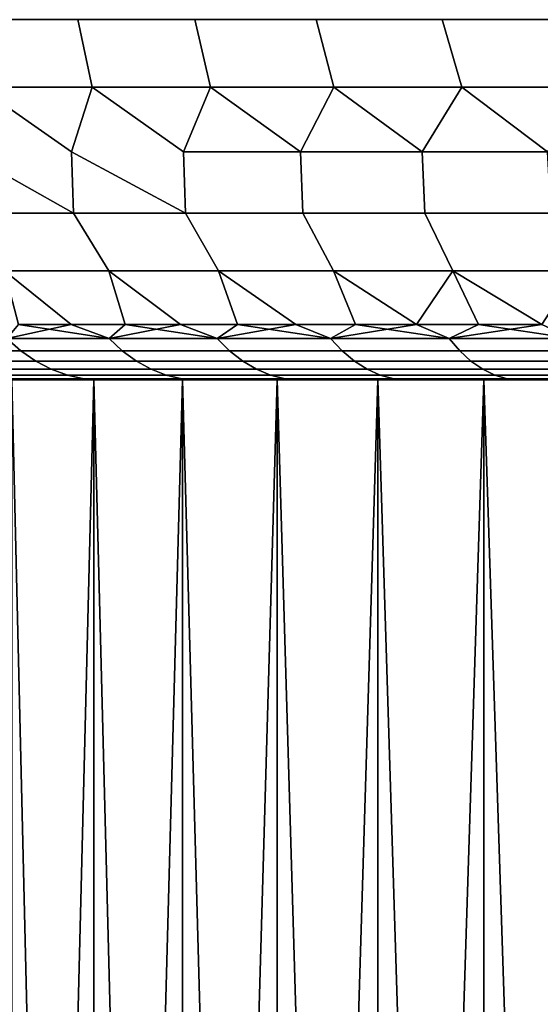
# Model space of a CAD drawing. Header units: metres. Extents: x -109 to 109, y -100 to 58.
# Tile 44 of 256: x -84.61 to -82.26, y 8.18 to 12.63. Entities that reach past the tile are written whole.
import ezdxf

# ---------------------------------------------------------------- set-up
doc = ezdxf.new("R2010")
doc.units = ezdxf.units.M
doc.layers.add('solid_21_062_100_XXX', color=7, linetype='CONTINUOUS')

msp = doc.modelspace()

# ---------------------------------------------------------------- linework, layer by layer
at = {"layer": 'solid_21_062_100_XXX'}
for points in [[(-84.792114, 12.322234, -8.979448), (-84.8498, 12.627393, -9.169026), (-84.345047, 12.627393, -9.604454), (-84.281189, 12.322234, -9.425644)], [(-84.345024, 12.627393, 9.604468), (-84.849785, 12.627393, 9.169042), (-84.792107, 12.322234, 8.979456), (-84.281181, 12.322234, 9.425651)], [(-84.281189, 12.322234, -9.425644), (-84.345047, 12.627393, -9.604454), (-83.817619, 12.627393, -10.01213), (-83.7463, 12.322234, -9.842808)], [(-83.817596, 12.627393, 10.012143), (-84.345024, 12.627393, 9.604468), (-84.281181, 12.322234, 9.425651), (-83.746292, 12.322234, 9.842813)], [(-83.7463, 12.322234, -9.842808), (-83.817619, 12.627393, -10.01213), (-83.269043, 12.627393, -10.390875), (-83.189087, 12.322234, -10.229654)], [(-83.269028, 12.627393, 10.390887), (-83.817596, 12.627393, 10.012143), (-83.746292, 12.322234, 9.842813), (-83.189079, 12.322234, 10.229659)], [(-82.611267, 12.322234, -10.584992), (-83.189087, 12.322234, -10.229654), (-83.269043, 12.627393, -10.390875), (-82.700912, 12.627393, -10.739595)], [(-82.700897, 12.627393, 10.739607), (-83.269028, 12.627393, 10.390887), (-83.189079, 12.322234, 10.229659), (-82.611259, 12.322234, 10.584997)], [(-82.014633, 12.322234, -10.907727), (-82.611267, 12.322234, -10.584992), (-82.700912, 12.627393, -10.739595), (-82.114868, 12.627393, -11.057284)], [(-82.700897, 12.627393, 10.739607), (-82.611259, 12.322234, 10.584997), (-82.014626, 12.322234, 10.907732), (-82.114845, 12.627393, 11.057295)], [(-84.792107, 12.322234, 8.979456), (-84.856895, 12.03047, 8.643314), (-84.3647, 11.753561, 8.800601), (-84.374031, 12.03047, 9.08539)], [(-84.792114, 12.322234, -8.979448), (-84.373856, 12.03047, -9.085543), (-84.3647, 11.753561, -8.800601), (-84.85672, 12.03047, -8.643484)], [(-84.281189, 12.322234, -9.425644), (-84.373856, 12.03047, -9.085543), (-84.792114, 12.322234, -8.979448)], [(-84.281181, 12.322234, 9.425651), (-84.792107, 12.322234, 8.979456), (-84.374031, 12.03047, 9.08539)], [(-84.281181, 12.322234, 9.425651), (-84.374031, 12.03047, 9.08539), (-83.858871, 11.753561, 9.227734), (-83.867813, 12.03047, 9.500526)], [(-84.281189, 12.322234, -9.425644), (-83.867638, 12.03047, -9.500662), (-83.858871, 11.753561, -9.227734), (-84.373856, 12.03047, -9.085543)], [(-83.7463, 12.322234, -9.842808), (-83.867638, 12.03047, -9.500662), (-84.281189, 12.322234, -9.425644)], [(-83.746292, 12.322234, 9.842813), (-84.281181, 12.322234, 9.425651), (-83.867813, 12.03047, 9.500526)], [(-83.746292, 12.322234, 9.842813), (-83.867813, 12.03047, 9.500526), (-83.339745, 12.03047, 9.887492)], [(-83.7463, 12.322234, -9.842808), (-83.339577, 12.03047, -9.887611), (-83.867638, 12.03047, -9.500662)], [(-83.189087, 12.322234, -10.229654), (-83.339577, 12.03047, -9.887611), (-83.7463, 12.322234, -9.842808)], [(-83.189079, 12.322234, 10.229659), (-83.746292, 12.322234, 9.842813), (-83.339745, 12.03047, 9.887492)], [(-83.189079, 12.322234, 10.229659), (-83.339745, 12.03047, 9.887492), (-82.791405, 12.03047, 10.245141)], [(-83.189087, 12.322234, -10.229654), (-82.791237, 12.03047, -10.245244), (-83.339577, 12.03047, -9.887611)], [(-82.611267, 12.322234, -10.584992), (-82.791237, 12.03047, -10.245244), (-83.189087, 12.322234, -10.229654)], [(-82.611259, 12.322234, 10.584997), (-83.189079, 12.322234, 10.229659), (-82.791405, 12.03047, 10.245141)], [(-82.611259, 12.322234, 10.584997), (-82.791405, 12.03047, 10.245141), (-82.224403, 12.03047, 10.572411)], [(-82.611267, 12.322234, -10.584992), (-82.224236, 12.03047, -10.572498), (-82.791237, 12.03047, -10.245244)], [(-82.014633, 12.322234, -10.907727), (-82.224236, 12.03047, -10.572498), (-82.611267, 12.322234, -10.584992)], [(-82.014626, 12.322234, 10.907732), (-82.611259, 12.322234, 10.584997), (-82.224403, 12.03047, 10.572411)], [(-84.856895, 12.03047, 8.643314), (-84.845779, 11.753561, 8.345778), (-84.3647, 11.753561, 8.800601)], [(-84.85672, 12.03047, -8.643484), (-84.3647, 11.753561, -8.800601), (-84.845779, 11.753561, -8.345778)], [(-84.374031, 12.03047, 9.08539), (-84.3647, 11.753561, 8.800601), (-83.858871, 11.753561, 9.227734)], [(-84.373856, 12.03047, -9.085543), (-83.858871, 11.753561, -9.227734), (-84.3647, 11.753561, -8.800601)], [(-83.339745, 12.03047, 9.887492), (-83.867813, 12.03047, 9.500526), (-83.858871, 11.753561, 9.227734), (-83.329895, 11.753561, 9.625832)], [(-83.339577, 12.03047, -9.887611), (-83.329895, 11.753561, -9.625832), (-83.858871, 11.753561, -9.227734), (-83.867638, 12.03047, -9.500662)], [(-82.791405, 12.03047, 10.245141), (-83.339745, 12.03047, 9.887492), (-83.329895, 11.753561, 9.625832), (-82.779419, 11.753561, 9.993644)], [(-82.791237, 12.03047, -10.245244), (-82.779419, 11.753561, -9.993644), (-83.329895, 11.753561, -9.625832), (-83.339577, 12.03047, -9.887611)], [(-82.224403, 12.03047, 10.572411), (-82.791405, 12.03047, 10.245141), (-82.779419, 11.753561, 9.993644), (-82.209198, 11.753561, 10.330011)], [(-82.224236, 12.03047, -10.572498), (-82.209198, 11.753561, -10.330011), (-82.779419, 11.753561, -9.993644), (-82.791237, 12.03047, -10.245244)], [(-84.676796, 11.492891, 8.176794), (-84.205452, 11.492891, 8.622407), (-84.3647, 11.753561, 8.800601), (-84.845779, 11.753561, 8.345778)], [(-84.205452, 11.492891, -8.622407), (-84.676796, 11.492891, -8.176794), (-84.845779, 11.753561, -8.345778), (-84.3647, 11.753561, -8.800601)], [(-84.205452, 11.492891, 8.622407), (-83.709869, 11.492891, 9.04089), (-83.858871, 11.753561, 9.227734), (-84.3647, 11.753561, 8.800601)], [(-83.709869, 11.492891, -9.04089), (-84.205452, 11.492891, -8.622407), (-84.3647, 11.753561, -8.800601), (-83.858871, 11.753561, -9.227734)], [(-83.709869, 11.492891, 9.04089), (-83.191597, 11.492891, 9.430928), (-83.329895, 11.753561, 9.625832), (-83.858871, 11.753561, 9.227734)], [(-83.191597, 11.492891, -9.430928), (-83.709869, 11.492891, -9.04089), (-83.858871, 11.753561, -9.227734), (-83.329895, 11.753561, -9.625832)], [(-83.191597, 11.492891, 9.430928), (-82.652275, 11.492891, 9.791292), (-82.779419, 11.753561, 9.993644), (-83.329895, 11.753561, 9.625832)], [(-82.652275, 11.492891, -9.791292), (-83.191597, 11.492891, -9.430928), (-83.329895, 11.753561, -9.625832), (-82.779419, 11.753561, -9.993644)], [(-82.652275, 11.492891, 9.791292), (-82.093597, 11.492891, 10.12085), (-82.209198, 11.753561, 10.330011), (-82.779419, 11.753561, 9.993644)], [(-82.093597, 11.492891, -10.12085), (-82.652275, 11.492891, -9.791292), (-82.779419, 11.753561, -9.993644), (-82.209198, 11.753561, -10.330011)], [(-84.376038, 11.25, 8.112985), (-84.132164, 11.25, 8.342816), (-84.205452, 11.492891, 8.622407), (-84.676796, 11.492891, 8.176794)], [(-84.612999, 11.25, 7.876028), (-84.376038, 11.25, 8.112985), (-84.676796, 11.492891, 8.176794)], [(-84.132164, 11.25, -8.342816), (-84.376038, 11.25, -8.112985), (-84.676796, 11.492891, -8.176794), (-84.205452, 11.492891, -8.622407)], [(-84.376038, 11.25, -8.112985), (-84.612999, 11.25, -7.876027), (-84.676796, 11.492891, -8.176794)], [(-83.881584, 11.25, 8.565321), (-83.624519, 11.25, 8.780302), (-83.709869, 11.492891, 9.04089), (-84.205452, 11.492891, 8.622407)], [(-84.132164, 11.25, 8.342816), (-83.881584, 11.25, 8.565321), (-84.205452, 11.492891, 8.622407)], [(-83.624527, 11.25, -8.780301), (-83.881584, 11.25, -8.56532), (-84.205452, 11.492891, -8.622407), (-83.709869, 11.492891, -9.04089)], [(-83.881584, 11.25, -8.56532), (-84.132164, 11.25, -8.342816), (-84.205452, 11.492891, -8.622407)], [(-83.361206, 11.25, 8.98757), (-83.091858, 11.25, 9.186945), (-83.191597, 11.492891, 9.430928), (-83.709869, 11.492891, 9.04089)], [(-83.624519, 11.25, 8.780302), (-83.361206, 11.25, 8.98757), (-83.709869, 11.492891, 9.04089)], [(-83.091858, 11.25, -9.186944), (-83.361206, 11.25, -8.98757), (-83.709869, 11.492891, -9.04089), (-83.191597, 11.492891, -9.430928)], [(-83.361206, 11.25, -8.98757), (-83.624527, 11.25, -8.780301), (-83.709869, 11.492891, -9.04089)], [(-82.816719, 11.25, 9.378249), (-82.536041, 11.25, 9.561316), (-82.652275, 11.492891, 9.791292), (-83.191597, 11.492891, 9.430928)], [(-83.091858, 11.25, 9.186945), (-82.816719, 11.25, 9.378249), (-83.191597, 11.492891, 9.430928)], [(-82.816719, 11.25, -9.378248), (-83.191597, 11.492891, -9.430928), (-82.652275, 11.492891, -9.791292)], [(-82.816719, 11.25, -9.378248), (-83.091858, 11.25, -9.186944), (-83.191597, 11.492891, -9.430928)], [(-82.66922, 11.186123, -9.379845), (-82.816719, 11.25, -9.378248), (-82.652275, 11.492891, -9.791292), (-82.536041, 11.25, -9.561316)], [(-82.250053, 11.25, 9.735986), (-82.093597, 11.492891, 10.12085), (-82.652275, 11.492891, 9.791292)], [(-82.536041, 11.25, 9.561316), (-82.250053, 11.25, 9.735986), (-82.652275, 11.492891, 9.791292)], [(-82.250053, 11.25, -9.735985), (-82.652275, 11.492891, -9.791292), (-82.093597, 11.492891, -10.12085)], [(-82.250053, 11.25, -9.735985), (-82.536041, 11.25, -9.561316), (-82.652275, 11.492891, -9.791292)], [(-84.204292, 11.186123, 8.16607), (-84.612999, 11.25, 7.876028), (-84.666069, 11.186123, 7.70429)], [(-84.666069, 11.186123, -7.70429), (-84.612999, 11.25, -7.876027), (-84.376038, 11.25, -8.112985)], [(-84.666069, 11.186123, -7.70429), (-84.376038, 11.25, -8.112985), (-84.204292, 11.186123, -8.16607)], [(-84.204292, 11.186123, 8.16607), (-84.376038, 11.25, 8.112985), (-84.612999, 11.25, 7.876028)], [(-84.204292, 11.186123, 8.16607), (-84.132164, 11.25, 8.342816), (-84.376038, 11.25, 8.112985)], [(-84.204292, 11.186123, -8.16607), (-84.376038, 11.25, -8.112985), (-84.132164, 11.25, -8.342816)], [(-83.716438, 11.186123, 8.600219), (-84.132164, 11.25, 8.342816), (-84.204292, 11.186123, 8.16607)], [(-84.204292, 11.186123, -8.16607), (-84.132164, 11.25, -8.342816), (-83.881584, 11.25, -8.56532)], [(-84.204292, 11.186123, -8.16607), (-83.881584, 11.25, -8.56532), (-83.716438, 11.186123, -8.600219)], [(-83.716438, 11.186123, 8.600219), (-83.881584, 11.25, 8.565321), (-84.132164, 11.25, 8.342816)], [(-83.716438, 11.186123, 8.600219), (-83.624519, 11.25, 8.780302), (-83.881584, 11.25, 8.565321)], [(-83.716438, 11.186123, -8.600219), (-83.881584, 11.25, -8.56532), (-83.624527, 11.25, -8.780301)], [(-83.20417, 11.186123, 9.005267), (-83.624519, 11.25, 8.780302), (-83.716438, 11.186123, 8.600219)], [(-83.716438, 11.186123, -8.600219), (-83.624527, 11.25, -8.780301), (-83.361206, 11.25, -8.98757)], [(-83.716438, 11.186123, -8.600219), (-83.361206, 11.25, -8.98757), (-83.20417, 11.186123, -9.005267)], [(-83.20417, 11.186123, 9.005267), (-83.361206, 11.25, 8.98757), (-83.624519, 11.25, 8.780302)], [(-83.20417, 11.186123, 9.005267), (-83.091858, 11.25, 9.186945), (-83.361206, 11.25, 8.98757)], [(-83.20417, 11.186123, -9.005267), (-83.361206, 11.25, -8.98757), (-83.091858, 11.25, -9.186944)], [(-82.66922, 11.186123, 9.379845), (-83.091858, 11.25, 9.186945), (-83.20417, 11.186123, 9.005267)], [(-83.20417, 11.186123, -9.005267), (-83.091858, 11.25, -9.186944), (-82.816719, 11.25, -9.378248)], [(-83.20417, 11.186123, -9.005267), (-82.816719, 11.25, -9.378248), (-82.66922, 11.186123, -9.379845)], [(-82.66922, 11.186123, 9.379845), (-82.816719, 11.25, 9.378249), (-83.091858, 11.25, 9.186945)], [(-82.66922, 11.186123, 9.379845), (-82.536041, 11.25, 9.561316), (-82.816719, 11.25, 9.378249)], [(-82.113396, 11.186123, 9.722684), (-82.536041, 11.25, 9.561316), (-82.66922, 11.186123, 9.379845)], [(-82.66922, 11.186123, -9.379845), (-82.536041, 11.25, -9.561316), (-82.250053, 11.25, -9.735985)], [(-82.66922, 11.186123, -9.379845), (-82.250053, 11.25, -9.735985), (-82.113396, 11.186123, -9.722684)], [(-82.113396, 11.186123, 9.722684), (-82.250053, 11.25, 9.735986), (-82.536041, 11.25, 9.561316)], [(-85.10022, 11.186123, -7.216441), (-84.666069, 11.186123, -7.70429), (-84.602737, 11.130522, -7.644542), (-85.033524, 11.130522, -7.160476)], [(-84.666069, 11.186123, 7.70429), (-85.10022, 11.186123, 7.216441), (-85.033524, 11.130522, 7.160476), (-84.602737, 11.130522, 7.644542)], [(-84.666069, 11.186123, -7.70429), (-84.204292, 11.186123, -8.16607), (-84.144539, 11.130522, -8.102741), (-84.602737, 11.130522, -7.644542)], [(-84.204292, 11.186123, 8.16607), (-84.666069, 11.186123, 7.70429), (-84.602737, 11.130522, 7.644542), (-84.144539, 11.130522, 8.102741)], [(-84.204292, 11.186123, -8.16607), (-83.716438, 11.186123, -8.600219), (-83.660477, 11.130522, -8.533523), (-84.144539, 11.130522, -8.102741)], [(-83.716438, 11.186123, 8.600219), (-84.204292, 11.186123, 8.16607), (-84.144539, 11.130522, 8.102741), (-83.660477, 11.130522, 8.533523)], [(-83.716438, 11.186123, -8.600219), (-83.20417, 11.186123, -9.005267), (-83.152184, 11.130522, -8.935431), (-83.660477, 11.130522, -8.533523)], [(-83.20417, 11.186123, 9.005267), (-83.716438, 11.186123, 8.600219), (-83.660477, 11.130522, 8.533523), (-83.152184, 11.130522, 8.935431)], [(-83.20417, 11.186123, -9.005267), (-82.66922, 11.186123, -9.379845), (-82.621376, 11.130522, -9.307103), (-83.152184, 11.130522, -8.935431)], [(-82.66922, 11.186123, 9.379845), (-83.20417, 11.186123, 9.005267), (-83.152184, 11.130522, 8.935431), (-82.621376, 11.130522, 9.307103)], [(-82.66922, 11.186123, -9.379845), (-82.113396, 11.186123, -9.722684), (-82.069862, 11.130522, -9.647284), (-82.621376, 11.130522, -9.307103)], [(-82.113396, 11.186123, 9.722684), (-82.66922, 11.186123, 9.379845), (-82.621376, 11.130522, 9.307103), (-82.069862, 11.130522, 9.647284)], [(-85.033524, 11.130522, -7.160476), (-84.602737, 11.130522, -7.644542), (-84.535576, 11.0842, -7.581176), (-84.962791, 11.0842, -7.101122)], [(-84.602737, 11.130522, 7.644542), (-85.033524, 11.130522, 7.160476), (-84.962791, 11.0842, 7.101122), (-84.535576, 11.0842, 7.581176)], [(-84.602737, 11.130522, -7.644542), (-84.144539, 11.130522, -8.102741), (-84.081177, 11.0842, -8.035577), (-84.535576, 11.0842, -7.581176)], [(-84.144539, 11.130522, 8.102741), (-84.602737, 11.130522, 7.644542), (-84.535576, 11.0842, 7.581176), (-84.081177, 11.0842, 8.035577)], [(-84.144539, 11.130522, -8.102741), (-83.660477, 11.130522, -8.533523), (-83.60112, 11.0842, -8.462789), (-84.081177, 11.0842, -8.035577)], [(-83.660477, 11.130522, 8.533523), (-84.144539, 11.130522, 8.102741), (-84.081177, 11.0842, 8.035577), (-83.60112, 11.0842, 8.462789)], [(-83.660477, 11.130522, -8.533523), (-83.152184, 11.130522, -8.935431), (-83.097038, 11.0842, -8.861364), (-83.60112, 11.0842, -8.462789)], [(-83.152184, 11.130522, 8.935431), (-83.660477, 11.130522, 8.533523), (-83.60112, 11.0842, 8.462789), (-83.097038, 11.0842, 8.861364)], [(-83.152184, 11.130522, -8.935431), (-82.621376, 11.130522, -9.307103), (-82.570641, 11.0842, -9.229956), (-83.097038, 11.0842, -8.861364)], [(-82.621376, 11.130522, 9.307103), (-83.152184, 11.130522, 8.935431), (-83.097038, 11.0842, 8.861364), (-82.570641, 11.0842, 9.229956)], [(-82.621376, 11.130522, -9.307103), (-82.069862, 11.130522, -9.647284), (-82.023689, 11.0842, -9.567317), (-82.570641, 11.0842, -9.229956)], [(-82.069862, 11.130522, 9.647284), (-82.621376, 11.130522, 9.307103), (-82.570641, 11.0842, 9.229956), (-82.023689, 11.0842, 9.567317)], [(-84.962791, 11.0842, -7.101122), (-84.535576, 11.0842, -7.581176), (-84.465294, 11.047651, -7.514869), (-84.888771, 11.047651, -7.039014)], [(-84.535576, 11.0842, 7.581176), (-84.962791, 11.0842, 7.101122), (-84.888771, 11.047651, 7.039014), (-84.465294, 11.047651, 7.514869)], [(-84.535576, 11.0842, -7.581176), (-84.081177, 11.0842, -8.035577), (-84.01487, 11.047651, -7.965296), (-84.465294, 11.047651, -7.514869)], [(-84.081177, 11.0842, 8.035577), (-84.535576, 11.0842, 7.581176), (-84.465294, 11.047651, 7.514869), (-84.01487, 11.047651, 7.965296)], [(-84.081177, 11.0842, -8.035577), (-83.60112, 11.0842, -8.462789), (-83.539017, 11.047651, -8.38877), (-84.01487, 11.047651, -7.965296)], [(-83.60112, 11.0842, 8.462789), (-84.081177, 11.0842, 8.035577), (-84.01487, 11.047651, 7.965296), (-83.539017, 11.047651, 8.38877)], [(-83.60112, 11.0842, -8.462789), (-83.097038, 11.0842, -8.861364), (-83.039345, 11.047651, -8.78386), (-83.539017, 11.047651, -8.38877)], [(-83.097038, 11.0842, 8.861364), (-83.60112, 11.0842, 8.462789), (-83.539017, 11.047651, 8.38877), (-83.039345, 11.047651, 8.78386)], [(-83.097038, 11.0842, -8.861364), (-82.570641, 11.0842, -9.229956), (-82.51754, 11.047651, -9.149228), (-83.039345, 11.047651, -8.78386)], [(-82.570641, 11.0842, 9.229956), (-83.097038, 11.0842, 8.861364), (-83.039345, 11.047651, 8.78386), (-82.51754, 11.047651, 9.149228)], [(-82.570641, 11.0842, -9.229956), (-82.023689, 11.0842, -9.567317), (-81.97538, 11.047651, -9.483638), (-82.51754, 11.047651, -9.149228)], [(-82.023689, 11.0842, 9.567317), (-82.570641, 11.0842, 9.229956), (-82.51754, 11.047651, 9.149228), (-81.97538, 11.047651, 9.483638)], [(-84.888771, 11.047651, -7.039014), (-84.465294, 11.047651, -7.514869), (-84.392647, 11.021266, -7.446328), (-84.812256, 11.021266, -6.974813)], [(-84.465294, 11.047651, 7.514869), (-84.888771, 11.047651, 7.039014), (-84.812256, 11.021266, 6.974813), (-84.392647, 11.021266, 7.446328)], [(-84.465294, 11.047651, -7.514869), (-84.01487, 11.047651, -7.965296), (-83.946327, 11.021266, -7.892647), (-84.392647, 11.021266, -7.446328)], [(-84.01487, 11.047651, 7.965296), (-84.465294, 11.047651, 7.514869), (-84.392647, 11.021266, 7.446328), (-83.946327, 11.021266, 7.892647)], [(-84.01487, 11.047651, -7.965296), (-83.539017, 11.047651, -8.38877), (-83.474815, 11.021266, -8.312259), (-83.946327, 11.021266, -7.892647)], [(-83.539017, 11.047651, 8.38877), (-84.01487, 11.047651, 7.965296), (-83.946327, 11.021266, 7.892647), (-83.474815, 11.021266, 8.312259)], [(-83.539017, 11.047651, -8.38877), (-83.039345, 11.047651, -8.78386), (-82.979698, 11.021266, -8.703745), (-83.474815, 11.021266, -8.312259)], [(-83.039345, 11.047651, 8.78386), (-83.539017, 11.047651, 8.38877), (-83.474815, 11.021266, 8.312259), (-82.979698, 11.021266, 8.703745)], [(-83.039345, 11.047651, -8.78386), (-82.51754, 11.047651, -9.149228), (-82.462654, 11.021266, -9.065781), (-82.979698, 11.021266, -8.703745)], [(-82.51754, 11.047651, 9.149228), (-83.039345, 11.047651, 8.78386), (-82.979698, 11.021266, 8.703745), (-82.462654, 11.021266, 9.065781)], [(-82.51754, 11.047651, -9.149228), (-81.97538, 11.047651, -9.483638), (-81.925438, 11.021266, -9.397141), (-82.462654, 11.021266, -9.065781)], [(-81.97538, 11.047651, 9.483638), (-82.51754, 11.047651, 9.149228), (-82.462654, 11.021266, 9.065781), (-81.925438, 11.021266, 9.397141)], [(-84.812256, 11.021266, -6.974813), (-84.392647, 11.021266, -7.446328), (-84.318405, 11.005325, -7.376285), (-84.73407, 11.005325, -6.909205)], [(-84.392647, 11.021266, 7.446328), (-84.812256, 11.021266, 6.974813), (-84.73407, 11.005325, 6.909205), (-84.318405, 11.005325, 7.376285)], [(-84.73407, 11.005325, -6.909205), (-84.469002, 11, -7.058822), (-84.678543, 11, -6.814942)], [(-84.73407, 11.005325, -6.909205), (-84.318405, 11.005325, -7.376285), (-84.469002, 11, -7.058822)], [(-84.73407, 11.005325, 6.909205), (-84.67852, 11, 6.814971), (-84.468979, 11, 7.058851)], [(-84.318405, 11.005325, 7.376285), (-84.73407, 11.005325, 6.909205), (-84.468979, 11, 7.058851), (-84.252197, 11, 7.296264)], [(-84.678543, 11, -6.814942), (-84.469002, 11, -7.058822), (-84.27327, 11, -6.255141), (-84.643593, 11, -5.764756)], [(-84.67852, 11, 6.814971), (-84.643593, 11, 5.764756), (-84.27327, 11, 6.255141), (-84.468979, 11, 7.058851)], [(-84.643608, 3.400415, 5.764739), (-84.462219, 3.400415, 6.012787), (-84.643593, 11, 5.764756)], [(-84.462219, 3.400415, -6.012787), (-84.643608, 3.400415, -5.764739), (-84.643593, 11, -5.764756), (-84.27327, 11, -6.255141)], [(-84.462219, 3.400415, 6.012787), (-84.273277, 3.400415, 6.255132), (-84.27327, 11, 6.255141), (-84.643593, 11, 5.764756)], [(-84.318405, 11.005325, -7.376285), (-84.25222, 11, -7.296236), (-84.469002, 11, -7.058822)], [(-84.469002, 11, -7.058822), (-84.25222, 11, -7.296236), (-84.27327, 11, -6.255141)], [(-84.468979, 11, 7.058851), (-84.27327, 11, 6.255141), (-83.873474, 11, 6.721784), (-84.252197, 11, 7.296264)], [(-84.273277, 3.400415, -6.255132), (-84.462219, 3.400415, -6.012787), (-84.27327, 11, -6.255141)], [(-84.392647, 11.021266, -7.446328), (-83.946327, 11.021266, -7.892647), (-83.876282, 11.005325, -7.818405), (-84.318405, 11.005325, -7.376285)], [(-83.946327, 11.021266, 7.892647), (-84.392647, 11.021266, 7.446328), (-84.318405, 11.005325, 7.376285), (-83.876282, 11.005325, 7.818405)], [(-84.318405, 11.005325, -7.376285), (-84.02832, 11, -7.527047), (-84.25222, 11, -7.296236)], [(-84.318405, 11.005325, -7.376285), (-83.876282, 11.005325, -7.818405), (-84.02832, 11, -7.527047)], [(-84.318405, 11.005325, 7.376285), (-84.252197, 11, 7.296264), (-84.02829, 11, 7.527074)], [(-83.876282, 11.005325, 7.818405), (-84.318405, 11.005325, 7.376285), (-84.02829, 11, 7.527074)], [(-84.273277, 3.400415, 6.255132), (-84.076965, 3.400415, 6.491544), (-84.27327, 11, 6.255141)], [(-84.076965, 3.400415, -6.491544), (-84.273277, 3.400415, -6.255132), (-84.27327, 11, -6.255141), (-83.873474, 11, -6.721784)], [(-84.076965, 3.400415, 6.491544), (-83.873459, 3.400415, 6.721798), (-83.873474, 11, 6.721784), (-84.27327, 11, 6.255141)], [(-84.25222, 11, -7.296236), (-84.02832, 11, -7.527047), (-83.873474, 11, -6.721784), (-84.27327, 11, -6.255141)], [(-84.02829, 11, 7.527074), (-84.252197, 11, 7.296264), (-83.873474, 11, 6.721784)], [(-83.873459, 3.400415, -6.721798), (-84.076965, 3.400415, -6.491544), (-83.873474, 11, -6.721784)], [(-83.876282, 11.005325, -7.818405), (-83.797607, 11, -7.750933), (-84.02832, 11, -7.527047)], [(-84.02832, 11, -7.527047), (-83.797607, 11, -7.750933), (-83.873474, 11, -6.721784)], [(-83.876282, 11.005325, 7.818405), (-84.02829, 11, 7.527074), (-83.797577, 11, 7.750958)], [(-84.02829, 11, 7.527074), (-83.873474, 11, 6.721784), (-83.445694, 11, 7.162951), (-83.797577, 11, 7.750958)], [(-83.946327, 11.021266, -7.892647), (-83.474815, 11.021266, -8.312259), (-83.409203, 11.005325, -8.234071), (-83.876282, 11.005325, -7.818405)], [(-83.474815, 11.021266, 8.312259), (-83.946327, 11.021266, 7.892647), (-83.876282, 11.005325, 7.818405), (-83.409203, 11.005325, 8.234071)], [(-83.876282, 11.005325, -7.818405), (-83.409203, 11.005325, -8.234071), (-83.560181, 11, -7.9678), (-83.797607, 11, -7.750933)], [(-83.876282, 11.005325, 7.818405), (-83.797577, 11, 7.750958), (-83.560158, 11, 7.967825)], [(-83.409203, 11.005325, 8.234071), (-83.876282, 11.005325, 7.818405), (-83.560158, 11, 7.967825)], [(-83.662964, 3.400415, 6.945676), (-83.445679, 3.400415, 7.162966), (-83.445694, 11, 7.162951), (-83.873474, 11, 6.721784)], [(-83.873459, 3.400415, 6.721798), (-83.662964, 3.400415, 6.945676), (-83.873474, 11, 6.721784)], [(-83.662964, 3.400415, -6.945676), (-83.873459, 3.400415, -6.721798), (-83.873474, 11, -6.721784), (-83.445694, 11, -7.162951)], [(-83.797607, 11, -7.750933), (-83.560181, 11, -7.9678), (-83.445694, 11, -7.162951), (-83.873474, 11, -6.721784)], [(-83.560158, 11, 7.967825), (-83.797577, 11, 7.750958), (-83.445694, 11, 7.162951)], [(-83.445679, 3.400415, -7.162966), (-83.662964, 3.400415, -6.945676), (-83.445694, 11, -7.162951)], [(-83.409203, 11.005325, -8.234071), (-83.316353, 11, -8.177369), (-83.560181, 11, -7.9678)], [(-83.560181, 11, -7.9678), (-83.316353, 11, -8.177369), (-83.445694, 11, -7.162951)], [(-83.409203, 11.005325, 8.234071), (-83.560158, 11, 7.967825), (-83.316322, 11, 8.177393)], [(-83.560158, 11, 7.967825), (-83.445694, 11, 7.162951), (-82.991547, 11, 7.576959), (-83.316322, 11, 8.177393)], [(-83.474815, 11.021266, -8.312259), (-82.979698, 11.021266, -8.703745), (-82.918747, 11.005325, -8.621875), (-83.409203, 11.005325, -8.234071)], [(-82.979698, 11.021266, 8.703745), (-83.474815, 11.021266, 8.312259), (-83.409203, 11.005325, 8.234071), (-82.918747, 11.005325, 8.621875)], [(-83.221802, 3.400415, 7.373461), (-82.991547, 3.400415, 7.576962), (-82.991547, 11, 7.576959), (-83.445694, 11, 7.162951)], [(-83.445679, 3.400415, 7.162966), (-83.221802, 3.400415, 7.373461), (-83.445694, 11, 7.162951)], [(-83.221802, 3.400415, -7.373461), (-83.445679, 3.400415, -7.162966), (-83.445694, 11, -7.162951), (-82.991547, 11, -7.576959)], [(-83.316353, 11, -8.177369), (-83.066299, 11, -8.379482), (-82.991547, 11, -7.576959), (-83.445694, 11, -7.162951)], [(-83.409203, 11.005325, -8.234071), (-82.918747, 11.005325, -8.621875), (-83.066299, 11, -8.379482), (-83.316353, 11, -8.177369)], [(-83.409203, 11.005325, 8.234071), (-83.316322, 11, 8.177393), (-83.066269, 11, 8.379505)], [(-82.918747, 11.005325, 8.621875), (-83.409203, 11.005325, 8.234071), (-83.066269, 11, 8.379505)], [(-83.066269, 11, 8.379505), (-83.316322, 11, 8.177393), (-82.991547, 11, 7.576959)], [(-82.991547, 3.400415, -7.576962), (-83.221802, 3.400415, -7.373461), (-82.991547, 11, -7.576959)], [(-82.918747, 11.005325, -8.621875), (-82.810211, 11, -8.573986), (-83.066299, 11, -8.379482)], [(-83.066299, 11, -8.379482), (-82.810211, 11, -8.573986), (-82.991547, 11, -7.576959)], [(-82.918747, 11.005325, 8.621875), (-83.066269, 11, 8.379505), (-82.810181, 11, 8.574008)], [(-83.066269, 11, 8.379505), (-82.991547, 11, 7.576959), (-82.512772, 11, 7.962225), (-82.810181, 11, 8.574008)], [(-82.755135, 3.400415, 7.773276), (-82.512787, 3.400415, 7.962217), (-82.512772, 11, 7.962225), (-82.991547, 11, 7.576959)], [(-82.991547, 3.400415, 7.576962), (-82.755135, 3.400415, 7.773276), (-82.991547, 11, 7.576959)], [(-82.755135, 3.400415, -7.773276), (-82.991547, 3.400415, -7.576962), (-82.991547, 11, -7.576959), (-82.512772, 11, -7.962225)], [(-82.810211, 11, -8.573986), (-82.548424, 11, -8.760629), (-82.512772, 11, -7.962225), (-82.991547, 11, -7.576959)], [(-82.979698, 11.021266, -8.703745), (-82.462654, 11.021266, -9.065781), (-82.40657, 11.005325, -8.980505), (-82.918747, 11.005325, -8.621875)], [(-82.462654, 11.021266, 9.065781), (-82.979698, 11.021266, 8.703745), (-82.918747, 11.005325, 8.621875), (-82.40657, 11.005325, 8.980505)], [(-82.918747, 11.005325, -8.621875), (-82.40657, 11.005325, -8.980505), (-82.548424, 11, -8.760629), (-82.810211, 11, -8.573986)], [(-82.918747, 11.005325, 8.621875), (-82.810181, 11, 8.574008), (-82.548393, 11, 8.76065)], [(-82.40657, 11.005325, 8.980505), (-82.918747, 11.005325, 8.621875), (-82.548393, 11, 8.76065)], [(-82.548393, 11, 8.76065), (-82.810181, 11, 8.574008), (-82.512772, 11, 7.962225)], [(-82.512787, 3.400415, -7.962217), (-82.755135, 3.400415, -7.773276), (-82.512772, 11, -7.962225)], [(-82.40657, 11.005325, -8.980505), (-82.281036, 11, -8.939331), (-82.548424, 11, -8.760629)], [(-82.548424, 11, -8.760629), (-82.281036, 11, -8.939331), (-82.0112, 11, -8.31728), (-82.512772, 11, -7.962225)], [(-82.40657, 11.005325, 8.980505), (-82.548393, 11, 8.76065), (-82.281006, 11, 8.939351)], [(-82.548393, 11, 8.76065), (-82.512772, 11, 7.962225), (-82.0112, 11, 8.31728), (-82.281006, 11, 8.939351)], [(-82.512787, 3.400415, 7.962217), (-82.26474, 3.400415, 8.143604), (-82.512772, 11, 7.962225)], [(-82.26474, 3.400415, -8.143604), (-82.512787, 3.400415, -7.962217), (-82.512772, 11, -7.962225), (-82.0112, 11, -8.31728)], [(-82.26474, 3.400415, 8.143604), (-82.011223, 3.400415, 8.317267), (-82.0112, 11, 8.31728), (-82.512772, 11, 7.962225)], [(-82.462654, 11.021266, -9.065781), (-81.925438, 11.021266, -9.397141), (-81.874405, 11.005325, -9.308747), (-82.40657, 11.005325, -8.980505)], [(-81.925438, 11.021266, 9.397141), (-82.462654, 11.021266, 9.065781), (-82.40657, 11.005325, 8.980505), (-81.874405, 11.005325, 9.308747)], [(-82.40657, 11.005325, -8.980505), (-81.874405, 11.005325, -9.308747), (-82.00843, 11, -9.109841), (-82.281036, 11, -8.939331)], [(-82.40657, 11.005325, 8.980505), (-82.281006, 11, 8.939351), (-82.0084, 11, 9.10986)], [(-81.874405, 11.005325, 9.308747), (-82.40657, 11.005325, 8.980505), (-82.0084, 11, 9.10986)], [(-82.281036, 11, -8.939331), (-82.00843, 11, -9.109841), (-82.0112, 11, -8.31728)], [(-82.281006, 11, 8.939351), (-82.0112, 11, 8.31728), (-81.488747, 11, 8.640768), (-82.0084, 11, 9.10986)], [(-82.011223, 3.400415, -8.317267), (-82.26474, 3.400415, -8.143604), (-82.0112, 11, -8.31728)]]:
    msp.add_3dface(points, dxfattribs=at)

doc.saveas('drawing.dxf')
